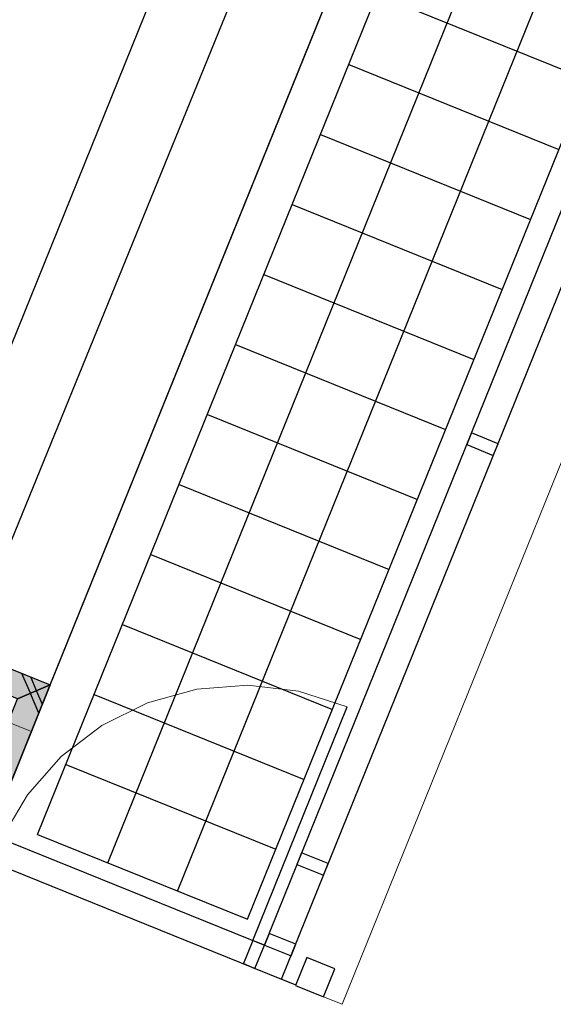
# Model space of a CAD drawing. Header units: millimetres. Extents: x -526411 to -400573, y 47353 to 130199.
# Tile 109 of 256: x -488937 to -486817, y 84523 to 88436. Entities that reach past the tile are written whole.
import ezdxf

# ---------------------------------------------------------------- set-up
doc = ezdxf.new("R2010")
doc.units = ezdxf.units.MM
for name, color, linetype, lineweight in [('01_ALGEMEEN', 7, 'Continuous', 18), ('A-FLOR', 192, 'Continuous', 18), ('m-pg-03_AI_dwg', 8, 'Continuous', 18)]:
    doc.layers.add(name, color=color, linetype=linetype, lineweight=lineweight)

# ---------------------------------------------------------------- blocks, each defined once
blk = doc.blocks.new('m-pg-03_AI_dwg_block 5-638973-3e Verdieping - Percelen telling LI')
at = {"layer": '01_ALGEMEEN', "color": 253, "lineweight": 25}
blk.add_line((-996.93, -32.42), (-627.11, 882.92), dxfattribs=at)
blk = doc.blocks.new('m-pg-03_AI_dwg_block 6-638974-3e Verdieping - Percelen telling LI')
at = {"layer": '01_ALGEMEEN', "color": 253, "lineweight": 25}
blk.add_line((-993.86, -38.52), (-620.66, 885.17), dxfattribs=at)
blk = doc.blocks.new('m-pg-03_AI_dwg_block 7-638975-3e Verdieping - Percelen telling LI')
at = {"layer": '01_ALGEMEEN', "color": 253, "lineweight": 25}
blk.add_line((-1062.38, 25.11), (-707.08, 904.54), dxfattribs=at)
blk = doc.blocks.new('m-pg-03_AI_dwg_block 11-638979-3e Verdieping - Percelen telling LI')
at = {"layer": '01_ALGEMEEN', "color": 253, "lineweight": 25}
blk.add_line((-1037.5, -12.62), (-670.56, 895.62), dxfattribs=at)
blk = doc.blocks.new('m-pg-03_AI_dwg_block 12-638980-3e Verdieping - Percelen telling LI')
at = {"layer": '01_ALGEMEEN', "color": 253, "lineweight": 25}
blk.add_line((-999.93, -27.81), (-632.97, 880.43), dxfattribs=at)
blk = doc.blocks.new('m-pg-03_AI_dwg_block 175-639143-3e Verdieping - Percelen telling LI')
at = {"layer": '01_ALGEMEEN', "color": 253, "lineweight": 25}
blk.add_line((-1050.25, 20.27), (-998.23, 147.83), dxfattribs=at)
blk = doc.blocks.new('m-pg-03_AI_dwg_block 176-639144-3e Verdieping - Percelen telling LI')
at = {"layer": '01_ALGEMEEN', "color": 253, "lineweight": 25}
blk.add_line((-1035.24, 14.14), (-983.61, 141.92), dxfattribs=at)
blk = doc.blocks.new('m-pg-03_AI_dwg_block 177-639145-3e Verdieping - Percelen telling LI')
at = {"layer": '01_ALGEMEEN', "color": 253, "lineweight": 25}
blk.add_line((-1007.14, 62.54), (-969.55, 47.35), dxfattribs=at)
blk = doc.blocks.new('m-pg-03_AI_dwg_block 178-639146-3e Verdieping - Percelen telling LI')
at = {"layer": '01_ALGEMEEN', "color": 253, "lineweight": 25}
blk.add_line((-1012.2, 50.01), (-974.62, 34.83), dxfattribs=at)
blk = doc.blocks.new('m-pg-03_AI_dwg_block 179-639147-3e Verdieping - Percelen telling LI')
at = {"layer": '01_ALGEMEEN', "color": 253, "lineweight": 25}
blk.add_line((-1022.32, 24.96), (-984.74, 9.77), dxfattribs=at)
blk = doc.blocks.new('m-pg-03_AI_dwg_block 180-639148-3e Verdieping - Percelen telling LI')
at = {"layer": '01_ALGEMEEN', "color": 253, "lineweight": 25}
blk.add_line((-1017.26, 37.48), (-979.67, 22.3), dxfattribs=at)
blk = doc.blocks.new('m-pg-03_AI_dwg_block 181-639149-3e Verdieping - Percelen telling LI')
at = {"layer": '01_ALGEMEEN', "color": 253, "lineweight": 25}
blk.add_line((-1027.38, 12.43), (-989.81, -2.76), dxfattribs=at)
blk = doc.blocks.new('m-pg-03_AI_dwg_block 182-639150-3e Verdieping - Percelen telling LI')
at = {"layer": '01_ALGEMEEN', "color": 9, "lineweight": 9, "flags": 128}
blk.add_lwpolyline([(-982.13, 10.22), (-990.83, 13.01), (-999.91, 14.08), (-1009.03, 13.39), (-1017.84, 10.96), (-1026.02, 6.89), (-1033.28, 1.32), (-1039.33, -5.53), (-1043.95, -13.42)], dxfattribs=at)
blk = doc.blocks.new('m-pg-03_AI_dwg_block 183-639151-3e Verdieping - Percelen telling LI')
at = {"layer": '01_ALGEMEEN', "color": 253, "lineweight": 25}
blk.add_line((-999.01, -31.58), (-982.13, 10.22), dxfattribs=at)
blk = doc.blocks.new('m-pg-03_AI_dwg_block 184-639152-3e Verdieping - Percelen telling LI')
at = {"layer": '01_ALGEMEEN', "color": 253, "lineweight": 25, "flags": 128}
blk.add_lwpolyline([(-992.17, -34.34), (-991.32, -32.25), (-996.09, -30.33), (-996.93, -32.42)], close=True, dxfattribs=at)
blk = doc.blocks.new('m-pg-03_AI_dwg_block 185-639153-3e Verdieping - Percelen telling LI')
at = {"layer": '01_ALGEMEEN', "color": 253, "lineweight": 25}
blk.add_line((-1032.44, -0.1), (-994.86, -15.28), dxfattribs=at)
blk = doc.blocks.new('m-pg-03_AI_dwg_block 186-639154-3e Verdieping - Percelen telling LI')
at = {"layer": '01_ALGEMEEN', "color": 253, "lineweight": 25}
blk.add_line((-1037.5, -12.62), (-999.93, -27.81), dxfattribs=at)
blk = doc.blocks.new('m-pg-03_AI_dwg_block 188-639156-3e Verdieping - Percelen telling LI')
at = {"layer": '01_ALGEMEEN', "color": 253, "lineweight": 25, "flags": 128}
blk.add_lwpolyline([(-996.93, -32.42), (-999.01, -31.58), (-1000.7, -35.75), (-998.62, -36.59)], close=True, dxfattribs=at)
blk = doc.blocks.new('m-pg-03_AI_dwg_block 191-639159-3e Verdieping - Percelen telling LI')
at = {"layer": '01_ALGEMEEN', "color": 253, "lineweight": 25}
for p, q in [((-1054.79, -9.04), (-1050.21, -10.89)), ((-1050.21, -10.89), (-1046.04, -12.58)), ((-1046.04, -12.58), (-996.93, -32.42))]:
    blk.add_line(p, q, dxfattribs=at)
blk = doc.blocks.new('m-pg-03_AI_dwg_block 193-639161-3e Verdieping - Percelen telling LI')
at = {"layer": '01_ALGEMEEN', "color": 253, "lineweight": 25}
blk.add_line((-1062.38, 25.11), (-1035.25, 14.15), dxfattribs=at)
blk = doc.blocks.new('m-pg-03_AI_dwg_block 196-639164-3e Verdieping - Percelen telling LI')
at = {"layer": '01_ALGEMEEN', "color": 253, "lineweight": 25}
blk.add_line((-1046.04, -12.58), (-1035.24, 14.14), dxfattribs=at)
blk = doc.blocks.new('m-pg-03_AI_dwg_block 197-639165-3e Verdieping - Percelen telling LI')
at = {"layer": '01_ALGEMEEN', "color": 253, "lineweight": 25}
for p, q in [((-1056.48, -13.21), (-1047.72, -16.75)), ((-1047.72, -16.75), (-993.86, -38.52))]:
    blk.add_line(p, q, dxfattribs=at)
blk = doc.blocks.new('m-pg-03_AI_dwg_block 198-639166-3e Verdieping - Percelen telling LI')
at = {"layer": '01_ALGEMEEN', "color": 253, "lineweight": 25, "flags": 128}
blk.add_lwpolyline([(-986.35, -19.93), (-985.5, -17.85), (-990.27, -15.93), (-991.11, -18.01)], close=True, dxfattribs=at)
blk = doc.blocks.new('m-pg-03_AI_dwg_block 199-639167-3e Verdieping - Percelen telling LI')
at = {"layer": '01_ALGEMEEN', "color": 253, "lineweight": 25}
blk.add_line((-997.01, 87.6), (-959.43, 72.41), dxfattribs=at)
blk = doc.blocks.new('m-pg-03_AI_dwg_block 200-639168-3e Verdieping - Percelen telling LI')
at = {"layer": '01_ALGEMEEN', "color": 253, "lineweight": 25}
blk.add_line((-1002.08, 75.06), (-964.5, 59.89), dxfattribs=at)
blk = doc.blocks.new('m-pg-03_AI_dwg_block 212-639180-3e Verdieping - Percelen telling LI')
at = {"layer": '01_ALGEMEEN', "color": 253, "lineweight": 25}
blk.add_line((-981.83, 125.17), (-944.26, 110), dxfattribs=at)
blk = doc.blocks.new('m-pg-03_AI_dwg_block 213-639181-3e Verdieping - Percelen telling LI')
at = {"layer": '01_ALGEMEEN', "color": 253, "lineweight": 25}
blk.add_line((-986.89, 112.65), (-949.31, 97.47), dxfattribs=at)
blk = doc.blocks.new('m-pg-03_AI_dwg_block 214-639182-3e Verdieping - Percelen telling LI')
at = {"layer": '01_ALGEMEEN', "color": 253, "lineweight": 25}
blk.add_line((-991.96, 100.12), (-954.37, 84.94), dxfattribs=at)
blk = doc.blocks.new('m-pg-03_AI_dwg_block 215-639183-3e Verdieping - Percelen telling LI')
at = {"layer": '01_ALGEMEEN', "color": 253, "lineweight": 25}
blk.add_line((-976.77, 137.71), (-939.19, 122.52), dxfattribs=at)
blk = doc.blocks.new('m-pg-03_AI_dwg_block 217-639185-3e Verdieping - Percelen telling LI')
at = {"layer": '01_ALGEMEEN', "color": 253, "lineweight": 25, "flags": 128}
blk.add_lwpolyline([(-955.99, 55.23), (-955.13, 57.32), (-959.89, 59.24), (-960.74, 57.15)], close=True, dxfattribs=at)
blk = doc.blocks.new('m-pg-03_AI_dwg_block 791-639759-3e Verdieping - Percelen telling LI')
at = {"layer": '01_ALGEMEEN', "color": 253, "lineweight": 25}
blk.add_line((-1037.71, 13.1), (-1038.75, 15.57), dxfattribs=at)
blk = doc.blocks.new('m-pg-03_AI_dwg_block 793-639761-3e Verdieping - Percelen telling LI')
at = {"layer": '01_ALGEMEEN', "color": 253, "lineweight": 25}
blk.add_line((-1038.8, 12.64), (-1040.32, 16.2), dxfattribs=at)
blk = doc.blocks.new('m-pg-03_AI_dwg_block 797-639765-3e Verdieping - Percelen telling LI')
at = {"layer": '01_ALGEMEEN', "color": 253, "lineweight": 25}
blk.add_line((-1036.66, 10.64), (-1037.71, 13.1), dxfattribs=at)
blk = doc.blocks.new('m-pg-03_AI_dwg_block 799-639767-3e Verdieping - Percelen telling LI')
at = {"layer": '01_ALGEMEEN', "color": 253, "lineweight": 25}
blk.add_line((-1037.29, 9.08), (-1038.8, 12.63), dxfattribs=at)
blk = doc.blocks.new('m-pg-03_AI_dwg_block 1058-640026-3e Verdieping - Percelen telling LI')
at = {"layer": '01_ALGEMEEN', "color": 253, "lineweight": 25}
blk.add_line((-1024.97, -17.69), (-937.13, 199.74), dxfattribs=at)
blk = doc.blocks.new('m-pg-03_AI_dwg_block 1060-640028-3e Verdieping - Percelen telling LI')
at = {"layer": '01_ALGEMEEN', "color": 253, "lineweight": 25}
blk.add_line((-1012.46, -22.75), (-924.46, 195.02), dxfattribs=at)
blk = doc.blocks.new('m-pg-03_AI_dwg_block 1619-640587-3e Verdieping - Percelen telling LI')
at = {"layer": '01_ALGEMEEN', "color": 253, "lineweight": 25}
for p, q in [((-1041.11, 11.66), (-1059.9, 19.25)), ((-1035.25, 14.15), (-1041.11, 11.66))]:
    blk.add_line(p, q, dxfattribs=at)
at = {"layer": '01_ALGEMEEN', "color": 253, "lineweight": 25, "flags": 128}
blk.add_lwpolyline([(-1059.9, 19.25), (-1062.38, 25.12), (-1035.25, 14.15)], dxfattribs=at)
blk = doc.blocks.new('m-pg-03_AI_dwg_block 1620-640588-3e Verdieping - Percelen telling LI')
at = {"layer": '01_ALGEMEEN'}
blk.add_hatch(color=10, dxfattribs=at).paths.add_polyline_path([(-1041.11, 11.66), (-1035.25, 14.15), (-1062.38, 25.12), (-1059.9, 19.25), (-1047.26, 14.15)], flags=0)
at = {"layer": '01_ALGEMEEN', "color": 133}
for p, q in [((-1041.11, 11.66), (-1059.9, 19.25)), ((-1035.25, 14.15), (-1041.11, 11.66))]:
    blk.add_line(p, q, dxfattribs=at)
at = {"layer": '01_ALGEMEEN', "color": 133, "flags": 128}
blk.add_lwpolyline([(-1059.9, 19.25), (-1062.38, 25.12), (-1035.25, 14.15)], dxfattribs=at)
blk = doc.blocks.new('m-pg-03_AI_dwg_block 1621-640589-3e Verdieping - Percelen telling LI')
at = {"layer": '01_ALGEMEEN', "color": 213, "lineweight": 13}
blk.add_line((-1062.38, 25.12), (-1035.25, 14.15), dxfattribs=at)
blk = doc.blocks.new('m-pg-03_AI_dwg_block 1623-640591-3e Verdieping - Percelen telling LI')
at = {"layer": '01_ALGEMEEN', "color": 133}
blk.add_line((-1062.38, 25.12), (-1035.25, 14.15), dxfattribs=at)
blk = doc.blocks.new('m-pg-03_AI_dwg_block 1625-640593-3e Verdieping - Percelen telling LI')
at = {"layer": '01_ALGEMEEN', "color": 253, "lineweight": 25}
for p, q in [((-1050.21, -10.89), (-1041.11, 11.66)), ((-1046.04, -12.58), (-1050.21, -10.89))]:
    blk.add_line(p, q, dxfattribs=at)
at = {"layer": '01_ALGEMEEN', "color": 253, "lineweight": 25, "flags": 128}
blk.add_lwpolyline([(-1041.11, 11.66), (-1035.25, 14.15), (-1046.04, -12.58)], dxfattribs=at)
blk = doc.blocks.new('m-pg-03_AI_dwg_block 1626-640594-3e Verdieping - Percelen telling LI')
at = {"layer": '01_ALGEMEEN'}
blk.add_hatch(color=10, dxfattribs=at).paths.add_polyline_path([(-1046.04, -12.58), (-1035.25, 14.15), (-1041.11, 11.66), (-1050.21, -10.89), (-1047.38, -12.04)], flags=0)
at = {"layer": '01_ALGEMEEN', "color": 133}
for p, q in [((-1050.21, -10.89), (-1041.11, 11.66)), ((-1046.04, -12.58), (-1050.21, -10.89))]:
    blk.add_line(p, q, dxfattribs=at)
at = {"layer": '01_ALGEMEEN', "color": 133, "flags": 128}
blk.add_lwpolyline([(-1041.11, 11.66), (-1035.25, 14.15), (-1046.04, -12.58)], dxfattribs=at)
blk = doc.blocks.new('m-pg-03_AI_dwg_block 1627-640595-3e Verdieping - Percelen telling LI')
at = {"layer": '01_ALGEMEEN', "color": 213, "lineweight": 13}
blk.add_line((-1035.25, 14.15), (-1046.04, -12.58), dxfattribs=at)
blk = doc.blocks.new('m-pg-03_AI_dwg_block 1630-640598-3e Verdieping - Percelen telling LI')
at = {"layer": '01_ALGEMEEN', "color": 133}
blk.add_line((-1035.25, 14.15), (-1046.04, -12.58), dxfattribs=at)
blk = doc.blocks.new('m-pg-03_AI_dwg_block 1984-640952-3e Verdieping - Percelen telling LI')
at = {"layer": '01_ALGEMEEN', "color": 253, "lineweight": 25, "flags": 128}
blk.add_lwpolyline([(-991.37, -39.65), (-986.37, -41.68), (-984.35, -36.66), (-989.36, -34.64)], close=True, dxfattribs=at)
blk = doc.blocks.new('m-pg-03_AI_dwg_block 1985-640953-3e Verdieping - Percelen telling LI')
at = {"layer": '01_ALGEMEEN', "color": 253, "lineweight": 25}
blk.add_line((-993.86, -38.52), (-991.33, -39.54), dxfattribs=at)
blk = doc.blocks.new('m-pg-03_AI_dwg_block 2-641149-3e Verdieping - Percelen telling LI')
for name in ['m-pg-03_AI_dwg_block 7-638975-3e Verdieping - Percelen telling LI', 'm-pg-03_AI_dwg_block 11-638979-3e Verdieping - Percelen telling LI', 'm-pg-03_AI_dwg_block 6-638974-3e Verdieping - Percelen telling LI', 'm-pg-03_AI_dwg_block 5-638973-3e Verdieping - Percelen telling LI', 'm-pg-03_AI_dwg_block 12-638980-3e Verdieping - Percelen telling LI', 'm-pg-03_AI_dwg_block 1058-640026-3e Verdieping - Percelen telling LI', 'm-pg-03_AI_dwg_block 1060-640028-3e Verdieping - Percelen telling LI', 'm-pg-03_AI_dwg_block 175-639143-3e Verdieping - Percelen telling LI', 'm-pg-03_AI_dwg_block 176-639144-3e Verdieping - Percelen telling LI', 'm-pg-03_AI_dwg_block 215-639183-3e Verdieping - Percelen telling LI', 'm-pg-03_AI_dwg_block 212-639180-3e Verdieping - Percelen telling LI', 'm-pg-03_AI_dwg_block 213-639181-3e Verdieping - Percelen telling LI', 'm-pg-03_AI_dwg_block 214-639182-3e Verdieping - Percelen telling LI', 'm-pg-03_AI_dwg_block 199-639167-3e Verdieping - Percelen telling LI', 'm-pg-03_AI_dwg_block 200-639168-3e Verdieping - Percelen telling LI', 'm-pg-03_AI_dwg_block 177-639145-3e Verdieping - Percelen telling LI', 'm-pg-03_AI_dwg_block 217-639185-3e Verdieping - Percelen telling LI', 'm-pg-03_AI_dwg_block 178-639146-3e Verdieping - Percelen telling LI', 'm-pg-03_AI_dwg_block 180-639148-3e Verdieping - Percelen telling LI', 'm-pg-03_AI_dwg_block 1619-640587-3e Verdieping - Percelen telling LI', 'm-pg-03_AI_dwg_block 1620-640588-3e Verdieping - Percelen telling LI', 'm-pg-03_AI_dwg_block 1621-640589-3e Verdieping - Percelen telling LI', 'm-pg-03_AI_dwg_block 1623-640591-3e Verdieping - Percelen telling LI', 'm-pg-03_AI_dwg_block 193-639161-3e Verdieping - Percelen telling LI', 'm-pg-03_AI_dwg_block 179-639147-3e Verdieping - Percelen telling LI', 'm-pg-03_AI_dwg_block 793-639761-3e Verdieping - Percelen telling LI', 'm-pg-03_AI_dwg_block 1625-640593-3e Verdieping - Percelen telling LI', 'm-pg-03_AI_dwg_block 1626-640594-3e Verdieping - Percelen telling LI', 'm-pg-03_AI_dwg_block 1627-640595-3e Verdieping - Percelen telling LI', 'm-pg-03_AI_dwg_block 1630-640598-3e Verdieping - Percelen telling LI', 'm-pg-03_AI_dwg_block 196-639164-3e Verdieping - Percelen telling LI', 'm-pg-03_AI_dwg_block 791-639759-3e Verdieping - Percelen telling LI', 'm-pg-03_AI_dwg_block 182-639150-3e Verdieping - Percelen telling LI', 'm-pg-03_AI_dwg_block 799-639767-3e Verdieping - Percelen telling LI', 'm-pg-03_AI_dwg_block 797-639765-3e Verdieping - Percelen telling LI', 'm-pg-03_AI_dwg_block 181-639149-3e Verdieping - Percelen telling LI', 'm-pg-03_AI_dwg_block 183-639151-3e Verdieping - Percelen telling LI', 'm-pg-03_AI_dwg_block 185-639153-3e Verdieping - Percelen telling LI', 'm-pg-03_AI_dwg_block 191-639159-3e Verdieping - Percelen telling LI', 'm-pg-03_AI_dwg_block 197-639165-3e Verdieping - Percelen telling LI', 'm-pg-03_AI_dwg_block 186-639154-3e Verdieping - Percelen telling LI', 'm-pg-03_AI_dwg_block 198-639166-3e Verdieping - Percelen telling LI', 'm-pg-03_AI_dwg_block 188-639156-3e Verdieping - Percelen telling LI', 'm-pg-03_AI_dwg_block 184-639152-3e Verdieping - Percelen telling LI', 'm-pg-03_AI_dwg_block 1984-640952-3e Verdieping - Percelen telling LI', 'm-pg-03_AI_dwg_block 1985-640953-3e Verdieping - Percelen telling LI']:
    blk.add_blockref(name, (0, 0))
blk = doc.blocks.new('m-pg-03_AI_dwg_block 3269-642238-3e Verdieping - Percelen telling LI')
at = {"layer": '01_ALGEMEEN', "color": 213, "lineweight": 13}
blk.add_line((-609.63, 881.2), (-983.03, -43.03), dxfattribs=at)
blk = doc.blocks.new('m-pg-03_AI_dwg_block 3270-642239-3e Verdieping - Percelen telling LI')
at = {"layer": '01_ALGEMEEN', "color": 213, "lineweight": 13}
blk.add_line((-983.03, -43.03), (-986.37, -41.68), dxfattribs=at)
blk = doc.blocks.new('m-pg-03_AI_dwg-638970-3e Verdieping - Percelen telling LI')
for name in ['m-pg-03_AI_dwg_block 2-641149-3e Verdieping - Percelen telling LI', 'm-pg-03_AI_dwg_block 3269-642238-3e Verdieping - Percelen telling LI', 'm-pg-03_AI_dwg_block 3270-642239-3e Verdieping - Percelen telling LI']:
    blk.add_blockref(name, (0, 0))

msp = doc.modelspace()

# ---------------------------------------------------------------- linework, layer by layer
at = {"layer": 'A-FLOR'}
for p, q in [((-480848.5, 105506.3), (-488890.4, 85606.5)), ((-488891, 85606.8), (-489306.8, 85774.8))]:
    msp.add_line(p, q, dxfattribs=at)

# ---------------------------------------------------------------- block references
at = {"layer": 'm-pg-03_AI_dwg', "color": 133, "xscale": 22.2068924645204, "yscale": 22.2068924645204, "zscale": 22.2068924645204}
msp.add_blockref('m-pg-03_AI_dwg-638970-3e Verdieping - Percelen telling LI', (-465826.5, 85478), dxfattribs=at)

doc.saveas('drawing.dxf')
